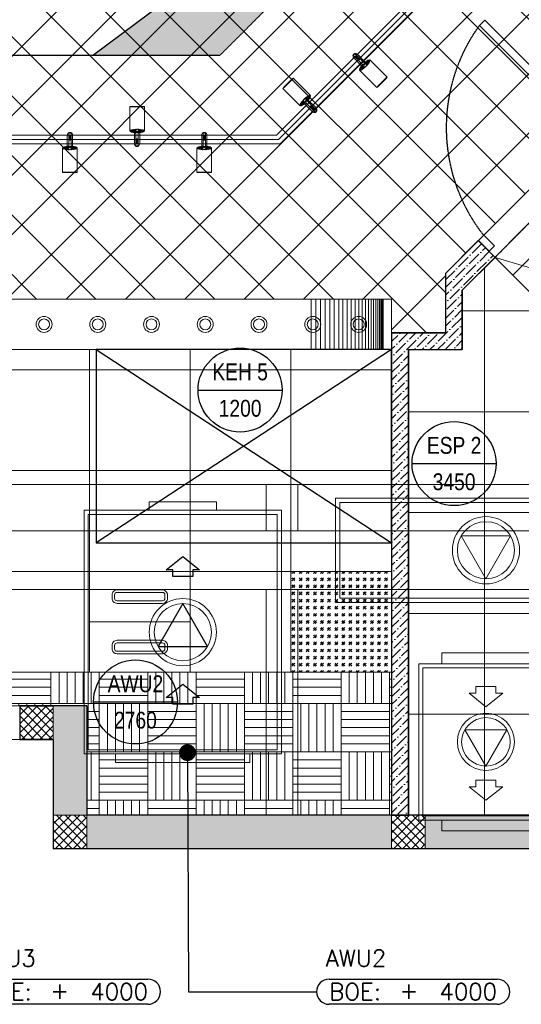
# Model space of a CAD drawing. Header units: millimetres. Extents: x -410 to 72073, y -3152 to 13830.
# Tile 22 of 92: x 7590 to 10577, y -926 to 4933. Entities that reach past the tile are written whole.
import ezdxf
from ezdxf.enums import TextEntityAlignment as Align

# ---------------------------------------------------------------- set-up
doc = ezdxf.new("R2010")
doc.units = ezdxf.units.MM
doc.linetypes.add('( Hidden )', pattern=[0.375, 0.25, -0.125])
doc.linetypes.add('HIDDEN2', pattern=[0.1875, 0.125, -0.0625])
for name, color, linetype, lineweight in [('a- flr dim 02', 1, 'Continuous', 30), ('A-DOOR', 1, 'Continuous', 0), ('A-FLOR', 192, 'Continuous', 18), ('A-GA DIM', 1, 'Continuous', 5), ('A-LIGHT', 1, 'Continuous', 5), ('A-LINTEL', 252, '( Hidden )', 0), ('A-RAMP', 1, 'Continuous', 5), ('A-Wall & Column', 2, 'Continuous', 0), ('EQ', 252, 'Continuous', 25), ('ND_26_HATCH', 8, 'Continuous', 13), ('Q-SPCQ', 91, 'Continuous', 9), ('S-BEAM', 12, 'Continuous', 9)]:
    doc.layers.add(name, color=color, linetype=linetype, lineweight=lineweight)
for name, color, linetype, lineweight, true_color in [('A-100MM', 7, 'Continuous', 0, 0xff5c5c), ('A-CEILING-01', 7, 'Continuous', 5, 0xd56ca8), ('A-CEILING-02', 7, 'Continuous', 5, 0xf27172), ('A-CEILING-03', 7, 'Continuous', 5, 0xfecc66), ('A-CEILING-04', 7, 'Continuous', 5, 0x2776bb), ('A-CEILING-08', 7, 'Continuous', 5, 0xd56ca8), ('ACMV-KE-DUCT', 220, 'Continuous', 20, 0xff00bf), ('ACMV-KE-FLOW-ARROW', 220, 'Continuous', 20, 0xff00bf), ('ACMV-VENTILATION FAN', 30, 'Continuous', 20, 0xff7f00), ('M-MEP-ELLG-LIGHT', 5, 'Continuous', 15, 0x0000ff), ('XR-CP-DS$0$A-DOWN LIG', 9, 'Continuous', 0, 0x808080)]:
    doc.layers.add(name, color=color, linetype=linetype, lineweight=lineweight, true_color=true_color)
for name, color, linetype in [('A-CELING ELEMENT', 1, 'Continuous'), ('DOOR', 1, 'Continuous'), ('Legend', 7, 'Continuous')]:
    doc.layers.add(name, color=color, linetype=linetype)
for name, color, linetype, true_color in [('ACMV-EQP-DX', 30, 'Continuous', 0xff7f00), ('ACMV-FA-FLOW ARROW', 140, 'Continuous', 0x00bfff), ('Exhaut Hoods', 7, 'Continuous', 0xf26722), ('RCP LAYOUT', 9, 'Continuous', 0x808080)]:
    doc.layers.add(name, color=color, linetype=linetype, true_color=true_color)
doc.styles.add('Arial Narrow', font='ARIALN.TTF')
doc.styles.add('Romans', font='Romans.shx')
doc.styles.get("Standard").update_dxf_attribs({"font": 'arial.ttf'})
doc.dimstyles.new('100_Romans_Dot', dxfattribs={"dimtxt": 100, "dimasz": 100, "dimexe": 50, "dimexo": 50, "dimgap": 50, "dimtad": 1, "dimdec": 0, "dimzin": 0, "dimdsep": 46, "dimtxsty": 'Romans', "dimblk": 'DOT', "dimcen": 0.09, "dimclrd": 256, "dimclre": 256, "dimadec": 0, "dimazin": 0, "dimtfac": 1, "dimtdec": 0, "dimtofl": 0, "dimtmove": 0, "dimatfit": 3, "dimldrblk": 'DOT', "dimfxl": 1, "dimtolj": 1, "dimtzin": 0, "dimarcsym": 0})
pattern_1 = [(45, (451552.75, 162145.904), (-26.5165043, 26.5165043), []), (135, (451552.75, 162145.904), (-26.5165043, -26.5165043), [])]
pattern_2 = [(45, (0, 0), (19.8873782, 72.9203868), [93.75, -18.75, 0, -18.75])]

# ---------------------------------------------------------------- blocks, each defined once
blk = doc.blocks.new('A$C4da9750c')
at = {"layer": 'DOOR', "color": 8, "true_color": 0x808080}
for points in [[(31.8, -95.5), (63.6, -63.7), (0, 0), (-31.8, -31.8)], [(668.1, -732), (636.3, -763.8), (0, -127.3), (31.8, -95.5)], [(-643.7, -770.7), (-611.9, -738.9), (-675.5, -675.3), (-707.3, -707.1)]]:
    blk.add_lwpolyline(points, close=True, dxfattribs=at)
at = {"layer": 'EQ', "color": 8, "linetype": 'HIDDEN2', "ltscale": 7, "true_color": 0x808080}
blk.add_arc((28.7, 79), 1038.9, 231.93134, 305.78702, dxfattribs=at)
blk = doc.blocks.new('A$C81f607aa')
at = {"layer": 'A-100MM', "true_color": 0x808080, "transparency": 33554687}
h = blk.add_hatch(dxfattribs=at)
h.set_pattern_fill('ANSI36', color=8, scale=260)
h.set_pattern_definition([(45, (451552.75, 162145.904), (17.2357278, 63.1976686), [81.25, -16.25, 0, -16.25])])
h.paths.add_polyline_path([(-5295, 200), (-5295, 2970), (-4974.3, 2970), (-4974.3, 3070), (-4974.3, 3323), (-4779, 3518.4), (-4878.9, 3618.3), (-5074.3, 3423), (-5074.3, 3070), (-5395, 3070), (-5395, 200)])
at = {"layer": 'ND_26_HATCH', "lineweight": -3, "true_color": 0x808080, "transparency": 33554687}
h = blk.add_hatch(color=8, dxfattribs=at)
h.dxf.hatch_style = 1
h.paths.add_polyline_path([(0, 0), (0, 1970), (200, 1970), (200, 2043.5), (200, 2170), (2, 2170), (2, 2518), (-198, 2518), (-198, 200), (-830.1, 200), (-830.1, 199.7), (-2220.4, 199.7), (-2220.4, 198.7), (-2886.6, 198.7), (-7210, 200), (-7210, 850), (-7610, 850), (-7610, 650), (-7410, 650), (-7410, 0)])
h.paths.add_polyline_path([(-7410, 650), (-7610, 650), (-7610, 850), (-7410, 850)], flags=17)
h.paths.add_polyline_path([(-7210, 0), (-7410, 0), (-7410, 200), (-7210, 200)], flags=17)
h.paths.add_polyline_path([(-5395, 0), (-5195, 0), (-5195, 200), (-5395, 200)], flags=17)
h.paths.add_polyline_path([(-3380, 0), (-3180, 0), (-3180, 200), (-3380, 200)], flags=17)
h.paths.add_polyline_path([(-200, 0), (0, 0), (0, 200), (-200, 200)], flags=17)
h.paths.add_polyline_path([(0, 1970), (200, 1970), (200, 2170), (0, 2170)], flags=17)
at = {"layer": 'ND_26_HATCH', "lineweight": -3, "true_color": 0x808080}
h = blk.add_hatch(dxfattribs=at)
h.set_pattern_fill('ANSI37', color=8, scale=300)
h.set_pattern_definition(pattern_1)
h.paths.add_polyline_path([(-7410, 650), (-7610, 650), (-7610, 850), (-7410, 850)])
h = blk.add_hatch(dxfattribs=at)
h.set_pattern_fill('ANSI37', color=8, scale=300)
h.set_pattern_definition(pattern_1)
h.paths.add_polyline_path([(-7210, 0), (-7410, 0), (-7410, 200), (-7210, 200)])
h = blk.add_hatch(dxfattribs=at)
h.set_pattern_fill('ANSI37', color=8, scale=300)
h.set_pattern_definition(pattern_1)
h.paths.add_polyline_path([(-5395, 0), (-5195, 0), (-5195, 200), (-5395, 200)])
at = {"layer": 'a- flr dim 02', "color": 8, "lineweight": -3, "true_color": 0x808080}
blk.add_lwpolyline([(-5295, 200), (-5295, 2970), (-4974.3, 2970), (-4974.3, 3070), (-4974.3, 3323), (-4779, 3518.4), (-4878.9, 3618.3), (-5074.3, 3423), (-5074.3, 3070), (-5395, 3070), (-5395, 200), (-5295, 200)], dxfattribs=at)
at = {"layer": 'A-LINTEL', "color": 8, "lineweight": 0, "ltscale": 8, "true_color": 0x808080}
for p, q in [((-4878.9, 3618.3), (-4171.7, 4325.6)), ((-4779, 3518.4), (-4073.5, 4227.2))]:
    blk.add_line(p, q, dxfattribs=at)
for points in [[(-9110, 850), (-7610, 850)], [(-9110, 650), (-7610, 650)]]:
    blk.add_lwpolyline(points, dxfattribs=at)
at = {"layer": 'A-RAMP', "color": 8, "true_color": 0x808080}
blk.add_line((-4672.8, 3412.5), (-3755.5, 4334), dxfattribs=at)
for points in [[(-4779, 3518.4), (-3470.5, 3132), (-3861.3, 4439.4)], [(-4779.1, 3518.6), (-3929.1, 2671.3), (-3201.7, 3402)]]:
    blk.add_lwpolyline(points, dxfattribs=at)
at = {"layer": 'A-Wall & Column', "color": 8, "lineweight": -3, "true_color": 0x808080}
for p, q in [((-5074.3, 3423), (-5074.3, 3070)), ((-4974.3, 3323), (-4974.3, 2970)), ((-5395, 3070), (-5395, 200)), ((-5395, 3070), (-5074.3, 3070)), ((-5295, 2970), (-5295, 200)), ((-5295, 2970), (-4974.3, 2970)), ((-7610, 850), (-7610, 650)), ((-7210, 850), (-7610, 850)), ((-7610, 850), (-7410, 850)), ((-7210, 850), (-7210, 200)), ((-7410, 650), (-7610, 650)), ((-7410, 650), (-7410, 0)), ((-200, 200), (-7210, 200)), ((0, 0), (-7410, 0))]:
    blk.add_line(p, q, dxfattribs=at)
at = {"layer": 'A-Wall & Column', "color": 8, "true_color": 0x808080}
for points in [[(-7410, 650), (-7610, 650), (-7610, 850), (-7410, 850)], [(-7210, 0), (-7410, 0), (-7410, 200), (-7210, 200)], [(-5395, 0), (-5195, 0), (-5195, 200), (-5395, 200)]]:
    blk.add_lwpolyline(points, close=True, dxfattribs=at)
at = {"layer": 'A-Wall & Column', "color": 8, "lineweight": -3, "true_color": 0x808080}
for points in [[(-7610, 800), (-7610, 650), (-7410, 650)], [(-7610, 650), (-7410, 650), (-7410, 0)]]:
    blk.add_lwpolyline(points, dxfattribs=at)
at = {"layer": 'A-DOOR', "color": 8, "true_color": 0x808080, "xscale": -1, "rotation": 269.9945836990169}
blk.add_blockref('A$C4da9750c', (-4108.1, 4262), dxfattribs=at)
blk = doc.blocks.new('XR-CP-DS$0$LIGHTSSS')
at = {"layer": 'XR-CP-DS$0$A-DOWN LIG', "color": 253}
for p, q in [((-367968.2, -158911.1), (-367968.2, -159211.1)), ((-367940, -158911.1), (-367940, -159211.1)), ((-367912, -158911.1), (-367912, -159211.1)), ((-367884.3, -158911.1), (-367884.3, -159211.1)), ((-367856.9, -158911.1), (-367856.9, -159211.1)), ((-367829.9, -158911.1), (-367829.9, -159211.1)), ((-367803.6, -158911.1), (-367803.6, -159211.1)), ((-367778, -158911.1), (-367778, -159211.1)), ((-367753.2, -158911.1), (-367753.2, -159211.1)), ((-367729.3, -158911.1), (-367729.3, -159211.1)), ((-367706.4, -158911.1), (-367706.4, -159211.1)), ((-367684.6, -158911.1), (-367684.6, -159211.1)), ((-367664.1, -158911.1), (-367664.1, -159211.1)), ((-367644.9, -158911.1), (-367644.9, -159211.1)), ((-367627, -158911.1), (-367627, -159211.1)), ((-367610.6, -158911.1), (-367610.6, -159211.1)), ((-367595.8, -158911.1), (-367595.8, -159211.1)), ((-367582.5, -158911.1), (-367582.5, -159211.1)), ((-367570.9, -158911.1), (-367570.9, -159211.1)), ((-367561, -158911.1), (-367561, -159211.1)), ((-367552.8, -158911.1), (-367552.8, -159211.1)), ((-367546.4, -158911.1), (-367546.4, -159211.1)), ((-367541.8, -158911.1), (-367541.8, -159211.1)), ((-367539.1, -158911.1), (-367539.1, -159211.1)), ((-367538.2, -158911.1), (-367538.2, -159211.1))]:
    blk.add_line(p, q, dxfattribs=at)
blk.add_lwpolyline([(-367488.2, -158911.1), (-371158.2, -158911.1), (-371158.2, -158261.1), (-373348.2, -158261.1), (-373348.2, -158911.1), (-376643.2, -158911.1), (-376643.2, -159211.1), (-373048.2, -159211.1), (-373048.2, -158561.1), (-371458.2, -158561.1), (-371458.2, -159211.1), (-367488.2, -159211.1)], close=True, dxfattribs=at)
blk = doc.blocks.new('XR-CP-DS$0$ceiling element 01')
at = {"layer": 'A-CELING ELEMENT', "lineweight": 5, "true_color": 0x808080, "transparency": 33554687}
h = blk.add_hatch(dxfattribs=at)
h.set_pattern_fill('ANSI36', color=8, scale=300)
h.set_pattern_definition(pattern_2)
h.paths.add_polyline_path([(-425629.8, -157750.9, -0.039119), (-425655.9, -157707.5), (-427128.8, -158480.5, 0.039269), (-426963.6, -158744.9)])
h.paths.add_polyline_path([(-427216.5, -158526.6, -0.039231), (-427344.4, -158225.6), (-431924, -159775.1), (-429595.3, -159775.1)])
h.paths.add_polyline_path([(-427146.3, -156679.9, 0.039168), (-427262.3, -156968.3), (-425674.3, -157463.1, -0.03857), (-425655.4, -157416.9)])
h.paths.add_polyline_path([(-425704.2, -155604.7, 0.039168), (-426005.5, -155681.4), (-425472.4, -157256.8, -0.03857), (-425424.2, -157244.1)])
edge = h.paths.add_edge_path()
edge.add_line((-430171.7, -151115.1), (-430279.8, -151115.1))
edge.add_line((-430279.8, -151115.1), (-430279.8, -151215.1))
edge.add_line((-430279.8, -151215.1), (-430479.8, -151215.1))
edge.add_line((-430479.8, -151215.1), (-430479.8, -151115.1))
edge.add_line((-430479.8, -151115.1), (-430629.8, -151115.1))
edge.add_line((-430629.8, -151115.1), (-430629.8, -150665.1))
edge.add_line((-430629.8, -150665.1), (-432321.8, -150665.1))
edge.add_line((-432321.8, -150665.1), (-432321.8, -150772.9))
edge.add_line((-432321.8, -150772.9), (-426859.3, -156104.6))
edge.add_arc((-425365.2, -157562.3), 2087.3, 126.73774, 135.70789, ccw=False)
edge.add_line((-426613.8, -155889.5), (-430171.7, -151115.1))
edge = h.paths.add_edge_path()
edge.add_line((-424199.8, -150665.1), (-424199.8, -151115.1))
edge.add_line((-424199.8, -151115.1), (-424349.8, -151115.1))
edge.add_line((-424349.8, -151115.1), (-424349.8, -151215.1))
edge.add_line((-424349.8, -151215.1), (-424444.6, -151215.1))
edge.add_line((-424444.6, -151215.1), (-425069.6, -155496))
edge.add_arc((-425365.2, -157562.3), 2087.3, 72.87178, 81.85779, ccw=False)
edge.add_line((-424750.5, -155567.5), (-423223, -150665.1))
edge.add_line((-423223, -150665.1), (-424199.8, -150665.1))
h.paths.add_polyline_path([(-424567.7, -153182.9), (-424331.7, -153182.9), (-424331.7, -153418.9), (-424567.7, -153418.9)], flags=16)
h = blk.add_hatch(dxfattribs=at)
h.set_pattern_fill('ANSI36', color=8, scale=300)
h.set_pattern_definition(pattern_2)
h.paths.add_polyline_path([(-426846.1, -159033.2, -0.036239), (-427043, -158804), (-428346.2, -159775.1), (-427588, -159775.1)])
h.paths.add_polyline_path([(-427423.6, -157908.4, -0.039197), (-427452.5, -157582.9), (-432321.8, -157641.9), (-432321.8, -158745.1)])
h.paths.add_polyline_path([(-425674.9, -157660.7, -0.038923), (-425686.3, -157611.6), (-427325.9, -157891.7, 0.039228), (-427250.5, -158193.8)])
h.paths.add_polyline_path([(-425560.1, -157303.4, -0.038492), (-425518.1, -157276.7), (-426291, -155804.1, 0.039154), (-426553.9, -155969.8)])
h.paths.add_polyline_path([(-426337.7, -155715.3, -0.039172), (-426037.7, -155586.2), (-427702.8, -150665.1), (-428988.4, -150665.1)])
at = {"layer": 'A-CELING ELEMENT', "color": 8, "linetype": '( Hidden )', "lineweight": -3, "ltscale": 10, "true_color": 0x808080}
blk.add_lwpolyline([(-427588, -159775.1), (-432321.8, -159775.1), (-432321.8, -150665.1), (-423119.8, -150665.1), (-423119.8, -155306.9), (-427588, -159775.1)], dxfattribs=at)
at = {"layer": 'A-CELING ELEMENT', "color": 8, "lineweight": -3, "true_color": 0x808080}
blk.add_lwpolyline([(-428346.2, -159775.1), (-427043, -158804)], dxfattribs=at)
blk = doc.blocks.new('LIGHT-600X600MM')
at = {"color": 0}
blk.add_line((300, 0), (-300, 0), dxfattribs=at)
blk.add_lwpolyline([(-300, 300), (-300, -300), (300, -300), (300, 300)], close=True, dxfattribs=at)
for points in [[(-165, 160), (-165, 140, 0.414214), (-135, 110), (135, 110, 0.414214), (165, 140), (165, 160, 0.414214), (135, 190), (-135, 190, 0.414214)], [(-150, 160), (-150, 140, 0.414214), (-135, 125), (135, 125, 0.414214), (150, 140), (150, 160, 0.414214), (135, 175), (-135, 175, 0.414214)], [(-165, -160), (-165, -140, -0.414214), (-135, -110), (135, -110, -0.414214), (165, -140), (165, -160, -0.414214), (135, -190), (-135, -190, -0.414214)], [(-150, -160), (-150, -140, -0.414214), (-135, -125), (135, -125, -0.414214), (150, -140), (150, -160, -0.414214), (135, -175), (-135, -175, -0.414214)]]:
    blk.add_lwpolyline(points, format="xyb", close=True, dxfattribs=at)
blk.add_attdef('E', text='', height=100).set_placement((400, 250), align=Align.MIDDLE_CENTER)
blk = doc.blocks.new('A$C98a85b24')
at = {"layer": 'M-MEP-ELLG-LIGHT', "color": 8, "true_color": 0x808080}
blk.add_blockref('LIGHT-600X600MM', (4115, 1350), dxfattribs=at)
blk = doc.blocks.new('track-L-1')
at = {"color": 8, "linetype": 'Continuous', "lineweight": 13, "true_color": 0x808080}
for p, q in [((-93, -5.8), (-93, 5.7)), ((-93, 1), (-89, 1)), ((-83, 6.7), (-92, 6.7)), ((-91.9, -1.2), (-91.9, 1)), ((-90.5, 6.7), (-90.5, 8.3)), ((-90.5, 8.3), (-85, 8.3)), ((-90.5, 6.9), (-85, 6.9)), ((-89, -1.2), (-89, 1)), ((-85, 6.7), (-85, 8.3)), ((-83, 6.9), (-83, 5.7)), ((-10, 6.9), (-83, 6.9)), ((-11, 15.4), (-77.5, 15.4)), ((-75.5, 2.9), (-75.5, -3.1)), ((-75.5, 2.9), (-46.4, 2.9)), ((-46.6, 2.9), (-46.6, -3.1)), ((-46.4, -3.1), (-46.4, 2.9)), ((-11, 6.9), (-11, 15.4)), ((-6.5, 6.9), (-10.8, 11.2)), ((-5.1, 8), (-10.6, 13.5)), ((-5.1, 7.9), (-10.4, 15.8)), ((-3.5, 8.8), (-10.1, 18.5)), ((-3.5, 8.8), (-9.6, 22.8)), ((-1.8, 9.3), (-9, 26)), ((-9, -6.1), (-9, 5.9)), ((-6.5, 3.9), (-9, 3.9)), ((-1.8, 9.3), (-7, 34.5)), ((0, 9.4), (-5.8, 37.6)), ((0, 9.4), (-0.6, 43.4)), ((-0.5, 43.4), (144.7, 43.5)), ((1.8, 9.3), (1.2, 42.9)), ((1.8, 9.3), (5.7, 35.2)), ((3.5, 8.8), (6.9, 31.2)), ((3.5, 8.8), (8.5, 22.7)), ((5.1, 8), (9, 18.9)), ((5.1, 8), (9.4, 15.5)), ((6.5, 7), (9.6, 12.4)), ((6.5, 6.9), (9.7, 10.9)), ((7.7, 5.7), (9.9, 8.3)), ((-93, -1.2), (-89, -1.2)), ((-92, -6.8), (-83, -6.8)), ((-90.5, -8.5), (-90.5, -6.8)), ((-90.5, -7.1), (-85, -7.1)), ((-90.5, -8.5), (-85, -8.5)), ((-85, -8.5), (-85, -6.8)), ((-83, -7.1), (-83, -5.8)), ((-83, -7.1), (-10, -7.1)), ((-77.5, -15.6), (-11, -15.6)), ((-75.5, -3.1), (-46.4, -3.1)), ((-11, -15.6), (-11, -7.1)), ((-6.5, -7), (-10.8, -11.3)), ((-5.1, -8.1), (-10.6, -13.6)), ((-5.1, -8.1), (-10.4, -15.9)), ((-3.5, -8.9), (-10.1, -18.6)), ((-3.5, -8.9), (-9.6, -22.9)), ((-6.5, -4.1), (-9, -4.1)), ((-1.8, -9.4), (-9, -26.1)), ((-1.8, -9.4), (-7, -34.6)), ((0, -9.6), (-5.8, -37.7)), ((0, -9.6), (-0.6, -43.6)), ((-0.5, -43.6), (144.7, -43.5)), ((1.8, -9.4), (1.2, -43)), ((1.8, -9.4), (5.7, -35.3)), ((3.5, -8.9), (6.9, -31.3)), ((3.5, -8.9), (8.5, -22.8)), ((5.1, -8.1), (9, -19.1)), ((5.1, -8.1), (9.4, -15.6)), ((6.5, -7.1), (9.6, -12.5)), ((6.5, -7.1), (9.7, -11)), ((7.7, -5.8), (9.9, -8.4))]:
    blk.add_line(p, q, dxfattribs=at)
for centre, radius, start, end in [((-92, 5.7), 1, 90.0041, 180.0041), ((-77.5, -0.1), 15.5, 90.0041, 154.18801), ((-10, 5.9), 1, 0.0041, 90.0041), ((0, -0.1), 9.5, 205.04361, 154.96458), ((2, 9.9), 10.4, 214.92925, 253.0242), ((-92, -5.8), 1, 180.0041, 270.0041), ((-77.5, -0.1), 15.5, 205.82018, 270.0041), ((-10, -6.1), 1, 270.0041, 0.0041), ((2, -10), 10.4, 106.984, 145.07894)]:
    blk.add_arc(centre, radius, start, end, dxfattribs=at)
for centre, ratio, start_param, end_param in [((-0.5, -0.1), 0.243873, -1.409174, 4.550767), ((144.7, 0), 0.034014, -1.570796, 4.712389)]:
    blk.add_ellipse(centre, major_axis=(0, -43.5), ratio=ratio, start_param=start_param, end_param=end_param, dxfattribs=at)
blk = doc.blocks.new('A$Ce144d348')
at = {"layer": 'M-MEP-ELLG-LIGHT', "color": 252}
blk.add_lwpolyline([(3223, -5724), (3273, -5724), (3273, -9235), (8919.9, -9235), (13625, -4529.9), (13625, -356.4), (13675, -356.4), (13675, -4550.7), (8940.7, -9285), (3223, -9285)], close=True, dxfattribs=at)
blk.add_lwpolyline([(3248, -5724), (3248, -9260), (8930.3, -9260), (13650, -4540.3), (13650, -356.4)], dxfattribs=at)
at = {"layer": 'M-MEP-ELLG-LIGHT', "color": 1, "true_color": 0xff0000, "xscale": -1}
for p, rotation in [((9444.7, -8818), 134.9999999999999), ((7689.1, -9310.9), 90), ((8489.1, -9310.9), 90)]:
    blk.add_blockref('track-L-1', p, dxfattribs=dict(at, rotation=rotation))
at = {"layer": 'M-MEP-ELLG-LIGHT', "color": 1, "true_color": 0xff0000}
for p, rotation in [((9089.7, -9028.7), 135), ((8089.1, -9208.9), 90)]:
    blk.add_blockref('track-L-1', p, dxfattribs=dict(at, rotation=rotation))
blk = doc.blocks.new('A$C137d50fb')
at = {"layer": 'M-MEP-ELLG-LIGHT', "color": 8, "lineweight": 13, "true_color": 0x808080}
for centre, radius in [((7535, -10360), 47.5), ((7535, -10360), 32.5), ((7855, -10360), 47.5), ((7855, -10360), 32.5), ((8175, -10360), 47.5), ((8175, -10360), 32.5), ((8495, -10360), 47.5), ((8495, -10360), 32.5), ((8815, -10360), 47.5), ((8815, -10360), 32.5), ((9135, -10360), 47.5), ((9135, -10360), 32.5), ((9408.5, -10360), 47.5), ((9408.5, -10360), 32.5)]:
    blk.add_circle(centre, radius, dxfattribs=at)
blk = doc.blocks.new('A$Cdc4cfb19')
at = {"layer": 'A-CEILING-02'}
h = blk.add_hatch(dxfattribs=at)
h.set_pattern_fill('GOST_GLASS', color=252, scale=5, double=1)
h.set_pattern_definition([(45, (4671.914, 3079.773), (42.4264, 0), [25, -35]), (45, (4682.52, 3079.773), (42.4264, 0), [10, -50]), (45, (4671.914, 3090.38), (42.4264, 0), [10, -50])])
h.paths.add_polyline_path([(0, 600), (600, 600), (600, 0), (0, 0)])
at = {"layer": 'A-CEILING-02', "color": 252}
blk.add_lwpolyline([(0, 600), (600, 600), (600, 0), (0, 0)], close=True, dxfattribs=at)
blk = doc.blocks.new('A$C9bf954c9')
at = {"layer": 'A-CEILING-01', "true_color": 0x808080}
h = blk.add_hatch(dxfattribs=at)
h.set_pattern_fill('ANSI37', color=8, scale=2000)
h.set_pattern_definition([(45, (0, 0), (-176.7767, 176.7767), []), (135, (0, 0), (-176.7767, -176.7767), [])])
edge = h.paths.add_edge_path()
edge.add_line((17350, 13380), (12020, 13380))
edge.add_line((12020, 13380), (12020, 13280))
edge.add_line((12020, 13280), (11820, 13280))
edge.add_line((11820, 13280), (11820, 13380))
edge.add_line((11820, 13380), (6090, 13380))
edge.add_line((6090, 13380), (6090, 13280))
edge.add_line((6090, 13280), (5890, 13280))
edge.add_line((5890, 13280), (5890, 13380))
edge.add_line((5890, 13380), (350, 13380))
edge.add_line((350, 13380), (200, 13380))
edge.add_line((200, 13380), (200, 4520))
edge.add_line((200, 4520), (650, 4520))
edge.add_line((650, 4520), (650, 4220))
edge.add_line((650, 4220), (200, 4220))
edge.add_line((200, 4220), (200, 3270))
edge.add_line((200, 3270), (3945, 3270))
edge.add_line((3945, 3270), (3945, 3920))
edge.add_line((3945, 3920), (6135, 3920))
edge.add_line((6135, 3920), (6135, 3270))
edge.add_line((6135, 3270), (9805, 3270))
edge.add_line((9805, 3270), (9805, 3070))
edge.add_line((9805, 3070), (10125.7, 3070))
edge.add_line((10125.7, 3070), (10125.7, 3423))
edge.add_line((10125.7, 3423), (11242.1, 4539.4))
edge.add_line((11242.1, 4539.4), (10770.1, 5011.3))
edge.add_line((10770.1, 5011.3), (11904.4, 6145.6))
edge.add_line((11904.4, 6145.6), (14298.8, 8540))
edge.add_line((14298.8, 8540), (14450, 8540))
edge.add_line((14450, 8540), (14450, 9620))
edge.add_line((14450, 9620), (14450, 12330))
edge.add_arc((15200, 12330), 750, 90, 180, ccw=False)
edge.add_line((15200, 13080), (17350, 13080))
edge.add_line((17350, 13080), (17350, 13380))
h.paths.add_polyline_path([(5890.1, 11294.2), (6090.1, 11294.2), (6090.1, 11094.2), (5890.1, 11094.2)], flags=16)
h.paths.add_polyline_path([(5890.1, 9330), (6090.1, 9330), (6090.1, 9130), (5890.1, 9130)], flags=16)
h.paths.add_polyline_path([(5890, 8418.4), (6090, 8418.4), (6090, 8218.4), (5890, 8218.4)], flags=16)
h.paths.add_polyline_path([(5890, 6030), (6090, 6030), (6090, 5830), (5890, 5830)], flags=16)
h.paths.add_polyline_path([(11820, 8418.4), (12020, 8418.4), (12020, 8218.4), (11820, 8218.4)], flags=16)
h.paths.add_polyline_path([(11820, 9330), (12020, 9330), (12020, 9130), (11820, 9130)], flags=16)
h.paths.add_polyline_path([(11820.1, 11294.2), (12020.1, 11294.2), (12020.1, 11094.2), (11820.1, 11094.2)], flags=16)
at = {"layer": 'A-CEILING-02', "true_color": 0x808080}
h = blk.add_hatch(dxfattribs=at)
h.set_pattern_fill('_USER', color=8, scale=600, double=1, pattern_type=0)
h.set_pattern_definition([(0, (9805, 1050), (0, 600), []), (90, (9805, 1050), (-600, 4e-14), [])])
h.paths.add_polyline_path([(200, 1050), (200, 2970), (4245, 2970), (4245, 3620), (5835, 3620), (5835, 2970), (9805, 2970), (9805, 1050)])
at = {"layer": 'A-CEILING-03', "true_color": 0x808080}
h = blk.add_hatch(dxfattribs=at)
h.set_pattern_fill('AR-PARQ1', color=8, scale=24)
h.set_pattern_definition([(90, (0, 0), (-288, 288), [288, -288]), (90, (48, 0), (-288, 288), [288, -288]), (90, (96, 0), (-288, 288), [288, -288]), (90, (144, 0), (-288, 288), [288, -288]), (90, (192, 0), (-288, 288), [288, -288]), (90, (240, 0), (-288, 288), [288, -288]), (90, (288, 0), (-288, 288), [288, -288]), (0, (0, 288), (288, -288), [288, -288]), (0, (0, 336), (288, -288), [288, -288]), (0, (0, 384), (288, -288), [288, -288]), (0, (0, 432), (288, -288), [288, -288]), (0, (0, 480), (288, -288), [288, -288]), (0, (0, 528), (288, -288), [288, -288]), (0, (0, 576), (288, -288), [288, -288])])
h.paths.add_polyline_path([(200, 200), (3990, 200), (3990, 850), (7990, 850), (7990, 200), (9805, 200), (9805, 1050), (200, 1050)])
at = {"layer": 'A-CEILING-04', "true_color": 0x808080}
h = blk.add_hatch(dxfattribs=at)
h.set_pattern_fill('_USER', color=8, scale=600, double=1, pattern_type=0)
h.set_pattern_definition([(0, (12157, 200), (0, 600), []), (90, (12157, 200), (-600, 4e-14), [])])
h.paths.add_polyline_path([(9905, 200), (9905, 2970), (10225.7, 2970), (10225.7, 3323), (11340.4, 4441), (11802, 3977.6), (11802, 3402), (12361.4, 3402), (12361.4, 3420), (12361.4, 3402), (12361.4, 3420), (17231.2, 3420), (17228.8, 2170), (15200, 2170), (15202, 2518), (12157, 2518), (12157, 198)])
at = {"layer": 'A-CEILING-01', "color": 8, "true_color": 0x808080}
blk.add_lwpolyline([(11820, 13380), (6090, 13380), (6090, 13280), (5890, 13280), (5890, 13380), (350, 13380), (200, 13380), (200, 4520), (650, 4520), (650, 4220), (200, 4220), (200, 3270), (3945, 3270), (3945, 3920), (6135, 3920), (6135, 3270), (9805, 3270), (9805, 3070), (10125.7, 3070), (10125.7, 3423), (11240.4, 4537.7)], dxfattribs=at)
for points in [[(11802, 3977.6), (11802, 3402), (12361.4, 3402), (12361.4, 3420), (17230, 3420), (17230, 2170), (15200, 2170), (15202, 2518), (12157, 2518), (12157, 198), (9905, 200), (9905, 2970), (10225.7, 2970), (10225.7, 3323), (11338.8, 4439.4), (11802, 3977.6)], [(200, 1050), (200, 2970), (4245, 2970), (4245, 3620), (5835, 3620), (5835, 2970), (9805, 2970), (9805, 1050)], [(200, 200), (3990, 200), (3990, 850), (7990, 850), (7990, 200), (9805, 200), (9805, 1050), (200, 1050)]]:
    blk.add_lwpolyline(points, close=True, dxfattribs=at)
at = {"color": 8, "true_color": 0x808080}
blk.add_blockref('A$C81f607aa', (15200, 0), dxfattribs=at)
at = {"layer": 'A-CEILING-08', "color": 8, "lineweight": 0, "true_color": 0x808080}
blk.add_blockref('XR-CP-DS$0$ceiling element 01', (436369.8, 164495.1), dxfattribs=at)
at = {"layer": 'A-GA DIM', "color": 8, "true_color": 0x808080}
blk.add_blockref('A$Cdc4cfb19', (9205, 1050), dxfattribs=at)
at = {"layer": 'A-LIGHT', "color": 8, "true_color": 0x808080}
for name, p in [('A$C98a85b24', (4190, 0)), ('A$Ce144d348', (200, 13480)), ('A$C137d50fb', (200, 13480))]:
    blk.add_blockref(name, p, dxfattribs=at)
at = {"layer": 'XR-CP-DS$0$A-DOWN LIG', "color": 8, "lineweight": 0, "true_color": 0x808080}
blk.add_blockref('XR-CP-DS$0$LIGHTSSS', (377293.2, 162181.1), dxfattribs=at)
blk = doc.blocks.new('A$C256bf26b')
blk.add_blockref('A$C9bf954c9', (0, 0))
blk = doc.blocks.new('_DOT')
at = {"color": 0, "linetype": 'ByBlock', "lineweight": -2}
blk.add_line((-0.5, 0), (-1, 0), dxfattribs=at)
at = {"color": 0, "linetype": 'ByBlock', "lineweight": -2, "const_width": 0.5}
blk.add_lwpolyline([(-0.25, 0, 1), (0.25, 0, 1)], format="xyb", close=True, dxfattribs=at)
blk = doc.blocks.new('EQP_BOE_LVL')
for points in [[(75, 75), (1075, 75)], [(1075, -75), (75, -75)]]:
    blk.add_lwpolyline(points)
for centre, start, end in [((75, 0), 90, 180), ((1075, 0), 0, 90), ((75, 0), 180, 270), ((1075, 0), 270, 0)]:
    blk.add_arc(centre, 75, start, end)
at = {"char_height": 100, "style": 'Romans'}
for s, width, insert, attachment_point in [('BOE:', 1168.033, (75, 0), 4), ('\\pxqc;+', 105.762, (550, 7.3), 5)]:
    blk.add_mtext_dynamic_manual_height_columns(s, width=width, gutter_width=1, heights=[0], dxfattribs=dict(at, insert=insert, attachment_point=attachment_point))
at = {"style": 'Romans'}
blk.add_attdef('EQP', text='', height=100, dxfattribs=at).set_placement((55, 200), align=Align.MIDDLE_LEFT)
blk.add_attdef('LVL', text='', height=100, dxfattribs=at).set_placement((1075, 0), align=Align.MIDDLE_RIGHT)
blk = doc.blocks.new('DIAL-LT-NDE-ZZ-M3-S-201_rvt-7-RCP-Store 04 at Node L5 Level')
at = {"layer": 'A-FLOR', "color": 10}
for p, q in [((-515149.1, 144572.1), (-512305, 144571.9)), ((-512115.1, 144571.9), (-509543.2, 144571.7))]:
    blk.add_line(p, q, dxfattribs=at)
at = {"layer": 'Q-SPCQ', "color": 7}
for p, q in [((-512115.1, 144571.9), (-512305, 144571.9)), ((-512305, 144296.9), (-512305, 144571.9)), ((-512115.1, 144571.9), (-512305, 144571.9)), ((-512305, 144296.9), (-512305, 144571.9)), ((-512115.1, 144571.9), (-512115.1, 144296.9)), ((-512115.1, 144571.9), (-512115.1, 144296.9))]:
    blk.add_line(p, q, dxfattribs=at)
at = {"layer": 'S-BEAM', "color": 7}
for p, q in [((-515274.7, 144297.1), (-510457.8, 144296.8)), ((-515274.7, 144297.1), (-510457.8, 144296.8)), ((-510457.8, 143946.8), (-515274.7, 143947.1)), ((-510457.8, 143946.8), (-515274.7, 143947.1)), ((-512305.1, 142604.9), (-512305, 143946.9)), ((-512305.1, 142604.9), (-512305, 143946.9)), ((-512115.1, 143946.9), (-512115.2, 142604.8)), ((-512115.1, 143946.9), (-512115.2, 142604.8))]:
    blk.add_line(p, q, dxfattribs=at)
blk = doc.blocks.new('A$Cbdc54e46')
at = {"color": 180, "lineweight": 5}
blk.add_blockref('DIAL-LT-NDE-ZZ-M3-S-201_rvt-7-RCP-Store 04 at Node L5 Level', (503662, -156234.9), dxfattribs=at)
blk = doc.blocks.new('A$Cf662d679')
blk.add_blockref('A$Cbdc54e46', (0, 0))
blk = doc.blocks.new('A$C526f7b77')
at = {"layer": 'Exhaut Hoods', "linetype": 'Continuous', "ltscale": 750}
blk.add_lwpolyline([(3856, 1820), (5615, 1820), (5615, 2970), (3856, 2970)], close=True, dxfattribs=at)
at = {"layer": 'Exhaut Hoods'}
for points in [[(5615, 2970), (3856, 1820)], [(3856, 2970), (5615, 1820)]]:
    blk.add_lwpolyline(points, dxfattribs=at)
blk = doc.blocks.new('A$C2617b6fa')
at = {"layer": 'Exhaut Hoods'}
blk.add_blockref('A$C526f7b77', (-11010, 0), dxfattribs=at)
blk = doc.blocks.new('EQP TAG')
at = {"layer": 'Legend'}
blk.add_line((-250, 0), (250, 0), dxfattribs=at)
blk.add_circle((0, 0), 250, dxfattribs=at)
at = {"layer": 'Legend', "style": 'Arial Narrow'}
for tag, p in [('EQP_TAG', (0, 108.3)), ('CFM', (0, -108.3))]:
    blk.add_attdef(tag, text='', height=100, dxfattribs=at).set_placement(p, align=Align.MIDDLE_CENTER)
blk = doc.blocks.new('WAVES AWU - 2000 CFM')
at = {"layer": 'ACMV-FA-FLOW ARROW'}
for points in [[(0.9, 1225.5), (100.9, 1145.5), (60.9, 1145.5), (60.9, 1105.5), (-59.1, 1105.5), (-59.1, 1145.5), (-99.1, 1145.5), (0.9, 1225.5)], [(0.9, 465.5), (100.9, 385.5), (60.9, 385.5), (60.9, 345.5), (-59.1, 345.5), (-59.1, 385.5), (-99.1, 385.5), (0.9, 465.5)]]:
    blk.add_lwpolyline(points, dxfattribs=at)
blk.add_lwpolyline([(0.9, 944.6), (-146.3, 689.6), (148.2, 689.6)], close=True, dxfattribs=at)
at = {"layer": 'ACMV-VENTILATION FAN'}
for points in [[(-199.1, 1549.6), (200.9, 1549.6), (200.9, 1499.6), (-199.1, 1499.6)], [(588.4, 1499.6), (588.4, 49.6), (-586.6, 49.6), (-586.6, 1499.6)], [(563.4, 1474.6), (563.4, 74.6), (-561.6, 74.6), (-561.6, 1474.6)], [(-399.1, -0.4), (400.9, -0.4), (400.9, 49.6), (-399.1, 49.6)]]:
    blk.add_lwpolyline(points, close=True, dxfattribs=at)
for radius in [200, 170]:
    blk.add_circle((0.9, 774.6), radius, dxfattribs=at)
blk = doc.blocks.new('ESP-4900')
at = {"layer": 'ACMV-KE-FLOW-ARROW'}
blk.add_lwpolyline([(0, 140), (147.2, 395), (-147.2, 395)], close=True, dxfattribs=at)
at = {"layer": 'ACMV-VENTILATION FAN'}
for points in [[(-895, 620), (895, 620), (895, 0), (-895, 0)], [(-870, 595), (870, 595), (870, 25), (-870, 25)]]:
    blk.add_lwpolyline(points, close=True, dxfattribs=at)
for radius in [200, 170]:
    blk.add_circle((0, 310), radius, dxfattribs=at)
blk = doc.blocks.new('KEF-3450 CFM')
at = {"layer": 'ACMV-KE-FLOW-ARROW'}
for points in [[(0, 739.1), (-100, 819.1), (-60, 819.1), (-60, 859.1), (60, 859.1), (60, 819.1), (100, 819.1), (0, 739.1)], [(0, 182.6), (-100, 262.6), (-60, 262.6), (-60, 302.6), (60, 302.6), (60, 262.6), (100, 262.6), (0, 182.6)]]:
    blk.add_lwpolyline(points, dxfattribs=at)
blk.add_lwpolyline([(0, 385.5), (125.1, 602.2), (-125.1, 602.2)], close=True, dxfattribs=at)
at = {"layer": 'ACMV-VENTILATION FAN'}
for points in [[(-262.5, 1060), (262.5, 1060), (262.5, 995), (-262.5, 995)], [(-400, 995), (400, 995), (400, 65), (-400, 65)], [(-375, 970), (375, 970), (375, 90), (-375, 90)], [(-262.5, 0), (262.5, 0), (262.5, 65), (-262.5, 65)]]:
    blk.add_lwpolyline(points, close=True, dxfattribs=at)
for radius in [170, 144.5]:
    blk.add_circle((0, 530), radius, dxfattribs=at)
blk = doc.blocks.new('A$C0441c743')
blk.add_blockref('WAVES AWU - 2000 CFM', (-6639.6, 514.1))
at = {"layer": 'ACMV-KE-DUCT'}
for name, p in [('ESP-4900', (-4833.7, 1465.8)), ('KEF-3450 CFM', (-4833.7, 105.8))]:
    blk.add_blockref(name, p, dxfattribs=at)

msp = doc.modelspace()

# ---------------------------------------------------------------- block references
for name, p in [('A$Cf662d679', (17700, 13830)), ('A$C2617b6fa', (15200, 0)), ('A$C0441c743', (15200, 0))]:
    msp.add_blockref(name, p)
for p, values in [((7278.8, -850.8), {'EQP': 'AHU3', 'LVL': '4000'}), ((9357.7, -850.8), {'EQP': 'AWU2', 'LVL': '4000'})]:
    msp.add_blockref('EQP_BOE_LVL', p).add_auto_attribs(values)
at = {"layer": 'ACMV-EQP-DX'}
for p, values in [((8902.5, 2729), {'EQP_TAG': 'KEH 5', 'CFM': '1200'}), ((10176.8, 2291.8), {'EQP_TAG': 'ESP 2', 'CFM': '3450'}), ((8279.3, 873.1), {'EQP_TAG': 'AWU2', 'CFM': '2760'})]:
    msp.add_blockref('EQP TAG', p, dxfattribs=at).add_auto_attribs(values)
at = {"layer": 'RCP LAYOUT'}
msp.add_blockref('A$C256bf26b', (0, 0), dxfattribs=at)

# ---------------------------------------------------------------- leaders
msp.add_leader([(8589.1, 571.6), (8595.6, -850.8), (9357.7, -850.8)], dimstyle='100_Romans_Dot', override={"dimtad": 0})

doc.saveas('drawing.dxf')
